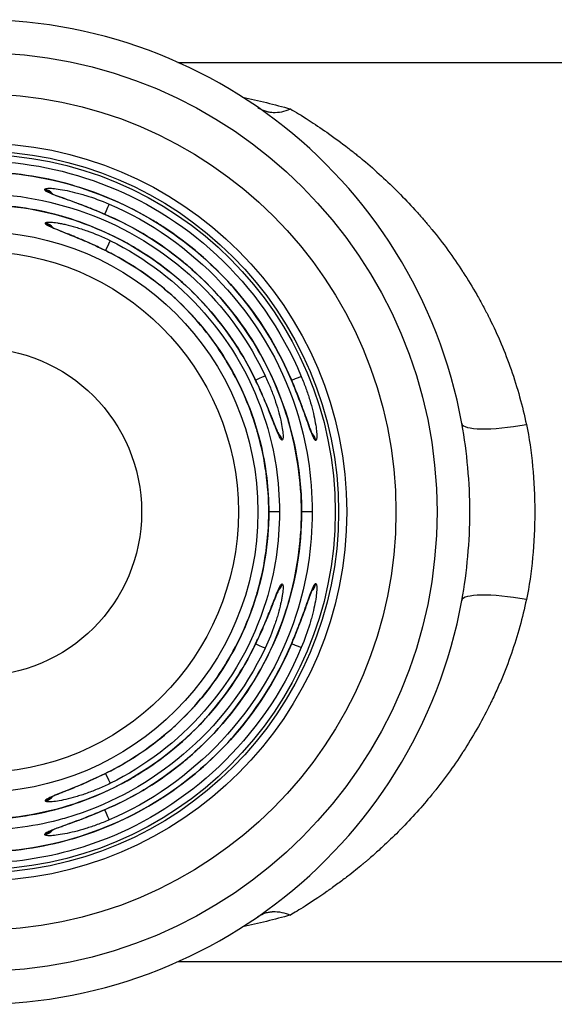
# Model space of a CAD drawing. Header units: inches. Extents: x 0 to 5766, y -2164 to 1330.
# Tile 150 of 210: x 4245 to 4253, y -395 to -380. Entities that reach past the tile are written whole.
import ezdxf

# ---------------------------------------------------------------- set-up
doc = ezdxf.new("R2010")
doc.units = ezdxf.units.IN
doc.header["$MEASUREMENT"] = 0
doc.layers.add('可見 (ISO)', color=7, linetype='Continuous', lineweight=25)
doc.layers.add('窄部可見 (ISO)', color=7, linetype='Continuous', lineweight=25)

msp = doc.modelspace()

# ---------------------------------------------------------------- linework, layer by layer
at = {"layer": '可見 (ISO)'}
for p, q in [((4247.004, -380.248), (4254.25, -380.248)), ((4245.074, -382.25), (4245.074, -382.25)), ((4245.134, -382.394), (4245.134, -382.394)), ((4250.75, -382.648), (4250.75, -382.648)), ((4245.085, -382.765), (4245.085, -382.765)), ((4251.05, -383.02), (4251.05, -383.02)), ((4251.05, -384.681), (4251.05, -384.681)), ((4248.895, -385.848), (4248.895, -385.848)), ((4248.549, -387.098), (4248.387, -387.098)), ((4248.387, -387.098), (4248.387, -387.098)), ((4249.049, -387.098), (4248.886, -387.098)), ((4248.886, -387.098), (4248.886, -387.098)), ((4248.529, -388.292), (4248.529, -388.292)), ((4248.895, -388.348), (4248.895, -388.348)), ((4251.05, -389.515), (4251.05, -389.515)), ((4251.05, -391.176), (4251.05, -391.176)), ((4250.75, -391.548), (4250.75, -391.548)), ((4245.134, -391.803), (4245.134, -391.803)), ((4247.004, -393.948), (4254.25, -393.948))]:
    msp.add_line(p, q, dxfattribs=at)
for radius in [7, 6.375, 5.625, 5.5, 5.45, 2.5]:
    msp.add_circle((4243.95, -387.098), radius, dxfattribs=at)
msp.add_arc((4243.95, -387.098), 7.5, 10.3509, 349.6491, dxfattribs=at)
for points, knots in [([(4248.222, -380.934), (4248.256, -380.957), (4248.292, -380.975), (4248.331, -380.988), (4248.35, -380.994), (4248.37, -380.999), (4248.39, -381.003), (4248.41, -381.007), (4248.43, -381.009), (4248.452, -381.01), (4248.539, -381.014), (4248.63, -380.995), (4248.718, -380.958)], [0, 0, 0, 0, 0.25, 0.25, 0.25, 0.375, 0.375, 0.375, 0.5, 0.5, 0.5, 1, 1, 1, 1]), ([(4239.192, -385.031), (4239.414, -384.521), (4239.724, -384.041), (4240.474, -383.21), (4240.925, -382.85), (4241.906, -382.301), (4242.449, -382.104), (4243.555, -381.899), (4244.132, -381.887), (4245.245, -382.047), (4245.796, -382.221), (4246.799, -382.73), (4247.264, -383.071), (4248.052, -383.875), (4248.383, -384.348), (4248.655, -384.913), (4248.682, -384.972), (4248.708, -385.031)], [0, 0, 0, 0, 0.167078, 0.167078, 0.335772, 0.335772, 0.504451, 0.504451, 0.673164, 0.673164, 0.841893, 0.841893, 1.010627, 1.010627, 1.179352, 1.179352, 1.198802, 1.198802, 1.198802, 1.198802]), ([(4245.059, -382.238), (4245.059, -382.238), (4245.059, -382.238), (4245.061, -382.239), (4245.066, -382.242), (4245.084, -382.25), (4245.101, -382.257), (4245.152, -382.277), (4245.19, -382.291), (4245.29, -382.328), (4245.357, -382.352), (4245.511, -382.408), (4245.601, -382.442), (4245.781, -382.515), (4245.873, -382.553), (4245.963, -382.594)], [0.0290476, 0.0290476, 0.0290476, 0.0290476, 0.0308407, 0.0308407, 0.0399216, 0.0399216, 0.0543905, 0.0543905, 0.0748613, 0.0748613, 0.101764, 0.101764, 0.1323735, 0.1323735, 0.1619562, 0.1619562, 0.1619562, 0.1619562]), ([(4239.746, -385.023), (4239.969, -384.571), (4240.27, -384.151), (4240.984, -383.434), (4241.407, -383.129), (4242.318, -382.677), (4242.816, -382.524), (4243.824, -382.387), (4244.345, -382.402), (4245.344, -382.596), (4245.833, -382.778), (4246.716, -383.281), (4247.121, -383.61), (4247.733, -384.301), (4247.969, -384.651), (4248.153, -385.023)], [0, 0, 0, 0, 0.151089, 0.151089, 0.303542, 0.303542, 0.456022, 0.456022, 0.608536, 0.608536, 0.761041, 0.761041, 0.913496, 0.913496, 1.037978, 1.037978, 1.037978, 1.037978]), ([(4245.963, -382.594), (4246.446, -382.81), (4246.901, -383.109), (4247.685, -383.83), (4248.023, -384.263), (4248.537, -385.202), (4248.719, -385.72), (4248.861, -386.528), (4248.886, -386.813), (4248.886, -387.098)], [0, 0, 0, 0, 0.1590061, 0.1590061, 0.3195487, 0.3195487, 0.4801, 0.4801, 0.5655158, 0.5655158, 0.5655158, 0.5655158]), ([(4245.07, -382.753), (4245.07, -382.753), (4245.07, -382.754), (4245.073, -382.755), (4245.078, -382.758), (4245.097, -382.767), (4245.115, -382.775), (4245.168, -382.798), (4245.207, -382.814), (4245.309, -382.854), (4245.376, -382.881), (4245.531, -382.945), (4245.621, -382.983), (4245.801, -383.066), (4245.891, -383.109), (4245.98, -383.155)], [0.0284071, 0.0284071, 0.0284071, 0.0284071, 0.0306852, 0.0306852, 0.0399609, 0.0399609, 0.05475, 0.05475, 0.0754396, 0.0754396, 0.1026089, 0.1026089, 0.1336416, 0.1336416, 0.163637, 0.163637, 0.163637, 0.163637]), ([(4245.98, -383.155), (4246.404, -383.374), (4246.797, -383.665), (4247.465, -384.351), (4247.747, -384.756), (4248.162, -385.625), (4248.299, -386.099), (4248.377, -386.75), (4248.387, -386.924), (4248.387, -387.098)], [0, 0, 0, 0, 0.1430279, 0.1430279, 0.2873367, 0.2873367, 0.4316977, 0.4316977, 0.4838857, 0.4838857, 0.4838857, 0.4838857]), ([(4248.153, -385.023), (4248.211, -385.138), (4248.264, -385.257), (4248.359, -385.478), (4248.402, -385.583), (4248.469, -385.752), (4248.496, -385.82), (4248.529, -385.897), (4248.542, -385.92), (4248.542, -385.92)], [0, 0, 0, 0, 0.0386648, 0.0386648, 0.0765489, 0.0765489, 0.1103367, 0.1103367, 0.1331561, 0.1331561, 0.1331561, 0.1331561]), ([(4248.708, -385.031), (4248.756, -385.143), (4248.803, -385.258), (4248.886, -385.473), (4248.923, -385.576), (4248.984, -385.744), (4249.01, -385.813), (4249.036, -385.881), (4249.043, -385.897), (4249.053, -385.917), (4249.056, -385.923), (4249.056, -385.923)], [0, 0, 0, 0, 0.0366262, 0.0366262, 0.073161, 0.073161, 0.1065816, 0.1065816, 0.1201448, 0.1201448, 0.1311498, 0.1311498, 0.1311498, 0.1311498]), ([(4251.328, -388.446), (4251.409, -388.001), (4251.45, -387.55), (4251.45, -387.098), (4251.45, -386.646), (4251.409, -386.196), (4251.328, -385.75)], [0, 0, 0, 0, 0.001354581, 0.001354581, 0.001354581, 0.002709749, 0.002709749, 0.002709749, 0.002709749]), ([(4248.886, -387.098), (4248.886, -387.629), (4248.797, -388.166), (4248.457, -389.176), (4248.2, -389.662), (4247.551, -390.513), (4247.151, -390.89), (4246.472, -391.348), (4246.222, -391.487), (4245.963, -391.602)], [0, 0, 0, 0, 0.1592111, 0.1592111, 0.3197947, 0.3197947, 0.480365, 0.480365, 0.5655128, 0.5655128, 0.5655128, 0.5655128]), ([(4248.387, -387.098), (4248.387, -387.575), (4248.307, -388.059), (4248.001, -388.967), (4247.77, -389.403), (4247.186, -390.168), (4246.827, -390.507), (4246.284, -390.873), (4246.134, -390.962), (4245.98, -391.041)], [0, 0, 0, 0, 0.143201, 0.143201, 0.2875505, 0.2875505, 0.4319259, 0.4319259, 0.4838829, 0.4838829, 0.4838829, 0.4838829]), ([(4248.541, -388.277), (4248.541, -388.277), (4248.541, -388.277), (4248.54, -388.279), (4248.537, -388.284), (4248.527, -388.303), (4248.52, -388.321), (4248.498, -388.373), (4248.482, -388.411), (4248.442, -388.512), (4248.416, -388.58), (4248.353, -388.734), (4248.315, -388.825), (4248.236, -389.001), (4248.196, -389.088), (4248.153, -389.174)], [0.0287692, 0.0287692, 0.0287692, 0.0287692, 0.0308179, 0.0308179, 0.0400315, 0.0400315, 0.0547303, 0.0547303, 0.0754546, 0.0754546, 0.1026855, 0.1026855, 0.1337713, 0.1337713, 0.1624404, 0.1624404, 0.1624404, 0.1624404]), ([(4249.055, -388.274), (4249.055, -388.274), (4249.055, -388.274), (4249.054, -388.275), (4249.052, -388.28), (4249.044, -388.298), (4249.036, -388.315), (4249.016, -388.365), (4249.002, -388.402), (4248.966, -388.502), (4248.942, -388.569), (4248.886, -388.722), (4248.852, -388.812), (4248.782, -388.989), (4248.746, -389.078), (4248.708, -389.165)], [0.0293404, 0.0293404, 0.0293404, 0.0293404, 0.0309525, 0.0309525, 0.0399871, 0.0399871, 0.0543878, 0.0543878, 0.0748966, 0.0748966, 0.1018651, 0.1018651, 0.1325501, 0.1325501, 0.1610378, 0.1610378, 0.1610378, 0.1610378]), ([(4248.708, -389.165), (4248.485, -389.675), (4248.176, -390.156), (4247.426, -390.986), (4246.975, -391.347), (4245.993, -391.896), (4245.451, -392.092), (4244.345, -392.297), (4243.768, -392.309), (4242.654, -392.149), (4242.104, -391.975), (4241.101, -391.466), (4240.635, -391.125), (4239.848, -390.321), (4239.517, -389.848), (4239.245, -389.283), (4239.218, -389.224), (4239.192, -389.165)], [0, 0, 0, 0, 0.167078, 0.167078, 0.335772, 0.335772, 0.504451, 0.504451, 0.673164, 0.673164, 0.841893, 0.841893, 1.010627, 1.010627, 1.179352, 1.179352, 1.198802, 1.198802, 1.198802, 1.198802]), ([(4248.153, -389.174), (4247.93, -389.625), (4247.629, -390.045), (4246.915, -390.762), (4246.492, -391.067), (4245.582, -391.519), (4245.083, -391.672), (4244.076, -391.809), (4243.554, -391.794), (4242.556, -391.6), (4242.067, -391.419), (4241.184, -390.915), (4240.779, -390.586), (4240.166, -389.896), (4239.93, -389.545), (4239.746, -389.174)], [0, 0, 0, 0, 0.151089, 0.151089, 0.303542, 0.303542, 0.456022, 0.456022, 0.608536, 0.608536, 0.761041, 0.761041, 0.913496, 0.913496, 1.037978, 1.037978, 1.037978, 1.037978]), ([(4245.98, -391.041), (4245.862, -391.102), (4245.74, -391.159), (4245.514, -391.259), (4245.406, -391.303), (4245.276, -391.355), (4245.24, -391.37), (4245.153, -391.405), (4245.108, -391.424), (4245.075, -391.44), (4245.069, -391.444), (4245.069, -391.444)], [0, 0, 0, 0, 0.0398539, 0.0398539, 0.078478, 0.078478, 0.0951556, 0.0951556, 0.1235619, 0.1235619, 0.1351343, 0.1351343, 0.1351343, 0.1351343]), ([(4245.963, -391.602), (4245.849, -391.653), (4245.732, -391.701), (4245.513, -391.787), (4245.408, -391.826), (4245.238, -391.888), (4245.168, -391.913), (4245.101, -391.94), (4245.085, -391.946), (4245.065, -391.956), (4245.058, -391.959), (4245.058, -391.959)], [0, 0, 0, 0, 0.0373786, 0.0373786, 0.0744383, 0.0744383, 0.10791, 0.10791, 0.121387, 0.121387, 0.1323603, 0.1323603, 0.1323603, 0.1323603]), ([(4248.222, -393.262), (4248.26, -393.236), (4248.299, -393.218), (4248.339, -393.206), (4248.358, -393.2), (4248.378, -393.195), (4248.397, -393.192), (4248.406, -393.19), (4248.415, -393.189), (4248.425, -393.188), (4248.429, -393.188), (4248.434, -393.187), (4248.438, -393.187), (4248.443, -393.187), (4248.447, -393.186), (4248.452, -393.186), (4248.537, -393.182), (4248.63, -393.202), (4248.718, -393.238)], [0, 0, 0, 0, 0.25, 0.25, 0.25, 0.375, 0.375, 0.375, 0.4375, 0.4375, 0.4375, 0.46875, 0.46875, 0.46875, 0.5, 0.5, 0.5, 0.9999987, 0.9999987, 0.9999987, 0.9999987])]:
    msp.add_open_spline(points, degree=3, knots=knots, dxfattribs=at)
for points in [[(4248.531, -385.908), (4248.531, -385.908), (4248.53, -385.907), (4248.53, -385.907)], [(4249.044, -385.908), (4249.044, -385.908), (4249.044, -385.907), (4249.043, -385.907)], [(4245.084, -391.431), (4245.085, -391.431), (4245.085, -391.431), (4245.085, -391.431)], [(4245.074, -391.947), (4245.074, -391.947), (4245.074, -391.947), (4245.074, -391.946)], [(4248.33, -393.208), (4248.333, -393.207), (4248.336, -393.206), (4248.339, -393.206)]]:
    msp.add_open_spline(points, degree=3, dxfattribs=at)
at = {"layer": '窄部可見 (ISO)'}
for p, q in [((4247.921, -380.736), (4247.921, -380.736)), ((4244.975, -382.192), (4244.974, -382.18)), ((4245.026, -382.229), (4245.026, -382.229)), ((4245.139, -382.395), (4245.139, -382.395)), ((4244.987, -382.706), (4244.987, -382.695)), ((4245.038, -382.744), (4245.038, -382.744)), ((4248.373, -385.831), (4248.373, -385.831)), ((4248.893, -385.84), (4248.893, -385.84)), ((4248.591, -386.002), (4248.589, -386.002)), ((4249.104, -386.007), (4249.101, -386.007)), ((4248.589, -388.194), (4248.591, -388.194)), ((4249.101, -388.189), (4249.104, -388.189)), ((4248.542, -388.262), (4248.542, -388.262)), ((4248.893, -388.356), (4248.893, -388.356)), ((4244.987, -391.501), (4244.987, -391.49)), ((4245.139, -391.801), (4245.139, -391.801)), ((4244.974, -392.016), (4244.975, -392.004)), ((4247.921, -393.46), (4247.921, -393.46))]:
    msp.add_line(p, q, dxfattribs=at)
for radius in [4.273, 3.974]:
    msp.add_circle((4243.95, -387.098), radius, dxfattribs=at)
for centre, major_axis, ratio, start_param, end_param in [((4244.934, -382.375), (0.2, 0.003), 0.996385, 0.645914, 1.352181), ((4244.934, -382.388), (0.2, 0.003), 0.996384, 0.78054, 1.351628), ((4245.878, -382.59), (0.079, 0.184), 0.002534, 4.867237, 6.200163), ((4245.881, -382.776), (0.082, 0.183), 0.002267, 0, 0.083022), ((4244.941, -382.889), (0.2, 0.003), 0.996341, 0.633651, 1.326423), ((4244.941, -382.9), (0.2, 0.003), 0.99634, 0.757265, 1.325799), ((4245.881, -382.776), (-0.082, -0.183), 0.002267, 2.197003, 2.197498), ((4245.886, -383.144), (0.088, 0.18), 0.001699, 4.873893, 6.200163), ((4245.889, -383.333), (0.092, 0.178), 0.001363, 0, 0.083022), ((4247.974, -385.111), (0.179, 0.089), 0.012513, 6.200157, 6.283185), ((4248.153, -385.111), (0.181, 0.085), 0.01263, 0.083028, 1.373043), ((4248.524, -385.111), (0.183, 0.08), 0.012801, 6.200157, 6.283185), ((4248.699, -385.111), (0.185, 0.077), 0.012887, 0.083029, 1.373176), ((4247.974, -385.111), (-0.179, -0.089), 0.012514, 4.109653, 4.110016), ((4248.524, -385.111), (-0.183, -0.08), 0.012801, 4.107226, 4.107798), ((4252.311, -385.571), (-0.984, -0.18), 0.191505, 0, 1.535832), ((4248.397, -386.048), (0, 0.2), 0.996365, 4.943408, 5.544837), ((4248.395, -386.048), (0, 0.2), 0.996365, 4.943553, 5.507834), ((4248.909, -386.048), (0, 0.2), 0.996402, 4.920302, 5.524144), ((4248.906, -386.048), (0, 0.2), 0.996402, 4.920419, 5.487322), ((4248.397, -388.148), (0, -0.2), 0.996365, 0.7326, 1.339777), ((4248.395, -388.148), (0, -0.2), 0.996365, 0.769079, 1.339632), ((4248.909, -388.148), (0, -0.2), 0.996402, 0.753733, 1.362884), ((4248.906, -388.148), (0, -0.2), 0.996402, 0.790029, 1.362766), ((4252.311, -388.625), (-0.984, 0.18), 0.191505, 4.747353, 6.283185), ((4247.974, -389.085), (-0.179, 0.089), 0.012513, 2.173169, 2.173533), ((4247.974, -389.085), (0.179, -0.089), 0.012513, 0, 0.083028), ((4248.153, -389.085), (0.181, -0.085), 0.01263, 4.910395, 6.200157), ((4248.524, -389.085), (-0.183, 0.08), 0.012801, 2.175387, 2.175959), ((4248.524, -389.085), (0.183, -0.08), 0.012801, 0, 0.083029), ((4248.699, -389.085), (0.185, -0.077), 0.012887, 4.910189, 6.200157), ((4245.889, -390.863), (0.092, -0.178), 0.001363, 6.200166, 6.283185), ((4245.886, -391.052), (0.088, -0.18), 0.001699, 0.083022, 1.409648), ((4244.941, -391.307), (0.2, -0.003), 0.996341, 4.956762, 5.644392), ((4244.941, -391.296), (0.2, -0.003), 0.99634, 4.957386, 5.519132), ((4245.878, -391.606), (0.079, -0.184), 0.002534, 0.083022, 1.416201), ((4245.881, -391.42), (-0.082, 0.183), 0.002267, 4.085688, 4.086183), ((4245.881, -391.42), (0.082, -0.183), 0.002267, 6.200166, 6.283185), ((4244.934, -391.821), (0.2, -0.003), 0.996385, 4.931005, 5.632755), ((4244.934, -391.809), (0.2, -0.003), 0.996384, 4.931557, 5.496361)]:
    msp.add_ellipse(centre, major_axis=major_axis, ratio=ratio, start_param=start_param, end_param=end_param, dxfattribs=at)
for points in [[(4247.99, -380.779), (4248.229, -380.83), (4248.471, -380.889), (4248.718, -380.958)], [(4248.542, -385.934), (4248.542, -385.933), (4248.542, -385.933), (4248.542, -385.932)], [(4245.038, -391.452), (4245.039, -391.452), (4245.039, -391.452), (4245.04, -391.452)], [(4245.026, -391.967), (4245.026, -391.967), (4245.027, -391.967), (4245.027, -391.967)], [(4248.718, -393.238), (4248.471, -393.307), (4248.229, -393.366), (4247.99, -393.417)]]:
    msp.add_open_spline(points, degree=3, dxfattribs=at)
for points, knots in [([(4248.718, -380.958), (4248.788, -380.999), (4248.883, -381.056), (4249.003, -381.134), (4249.082, -381.185), (4249.176, -381.247), (4249.271, -381.314), (4249.391, -381.398), (4249.497, -381.477), (4249.589, -381.548), (4249.635, -381.584), (4249.677, -381.617), (4249.716, -381.649), (4249.735, -381.664), (4249.754, -381.679), (4249.772, -381.694), (4249.78, -381.701), (4249.789, -381.708), (4249.797, -381.715), (4249.802, -381.719), (4249.806, -381.722), (4249.81, -381.725), (4249.812, -381.727), (4249.814, -381.729), (4249.816, -381.73), (4249.818, -381.732), (4249.819, -381.733), (4249.822, -381.735), (4250.016, -381.897), (4250.196, -382.063), (4250.36, -382.227), (4250.371, -382.239), (4250.383, -382.25), (4250.394, -382.262), (4250.481, -382.35), (4250.563, -382.438), (4250.641, -382.525), (4250.68, -382.568), (4250.718, -382.611), (4250.755, -382.654), (4250.774, -382.676), (4250.792, -382.697), (4250.81, -382.719), (4250.819, -382.729), (4250.828, -382.74), (4250.837, -382.751), (4250.841, -382.756), (4250.846, -382.761), (4250.85, -382.767), (4250.854, -382.772), (4250.857, -382.776), (4250.863, -382.783), (4250.866, -382.786), (4250.869, -382.79), (4250.871, -382.793), (4251.042, -383.002), (4251.198, -383.216), (4251.339, -383.432), (4251.342, -383.437), (4251.345, -383.442), (4251.348, -383.447), (4251.421, -383.56), (4251.49, -383.673), (4251.556, -383.787), (4251.588, -383.844), (4251.62, -383.901), (4251.65, -383.958), (4251.666, -383.986), (4251.681, -384.015), (4251.695, -384.043), (4251.703, -384.058), (4251.71, -384.072), (4251.717, -384.086), (4251.721, -384.093), (4251.725, -384.1), (4251.728, -384.108), (4251.732, -384.115), (4251.735, -384.121), (4251.739, -384.129), (4251.742, -384.135), (4251.745, -384.141), (4251.748, -384.147), (4251.876, -384.404), (4251.985, -384.663), (4252.077, -384.927), (4252.174, -385.204), (4252.253, -385.486), (4252.311, -385.765)], [0, 0, 0, 0, 0.0756696, 0.0756696, 0.0756696, 0.125, 0.125, 0.125, 0.1875, 0.1875, 0.1875, 0.21875, 0.21875, 0.21875, 0.234375, 0.234375, 0.234375, 0.2421875, 0.2421875, 0.2421875, 0.2460937, 0.2460937, 0.2460937, 0.2480469, 0.2480469, 0.2480469, 0.25, 0.25, 0.25, 0.3668202, 0.3668202, 0.3668202, 0.375, 0.375, 0.375, 0.4375, 0.4375, 0.4375, 0.46875, 0.46875, 0.46875, 0.484375, 0.484375, 0.484375, 0.4921875, 0.4921875, 0.4921875, 0.4960937, 0.4960937, 0.4960937, 0.5, 0.5, 0.5, 0.5019744, 0.5019744, 0.5019744, 0.6222427, 0.6222427, 0.6222427, 0.625, 0.625, 0.625, 0.6875, 0.6875, 0.6875, 0.71875, 0.71875, 0.71875, 0.734375, 0.734375, 0.734375, 0.7421875, 0.7421875, 0.7421875, 0.7460937, 0.7460937, 0.7460937, 0.75, 0.75, 0.75, 0.7528777, 0.7528777, 0.7528777, 0.8735867, 0.8735867, 0.8735867, 1, 1, 1, 1]), ([(4239.016, -385.034), (4239.61, -383.61), (4240.772, -382.6), (4241.988, -382.12), (4242.176, -382.046), (4242.366, -381.983), (4242.556, -381.932), (4243.028, -381.804), (4243.5, -381.746), (4243.953, -381.747), (4245.165, -381.748), (4246.529, -382.187), (4247.598, -383.185), (4248.128, -383.681), (4248.58, -384.308), (4248.883, -385.034)], [0, 0, 0, 0, 0.324694, 0.324694, 0.324694, 0.375, 0.375, 0.375, 0.5, 0.5, 0.5, 0.834201, 0.834201, 0.834201, 1, 1, 1, 1]), ([(4248.707, -385.032), (4248.501, -384.56), (4248.231, -384.131), (4247.916, -383.758), (4247.884, -383.72), (4247.852, -383.684), (4247.82, -383.647), (4247.51, -383.3), (4247.162, -383.005), (4246.794, -382.764), (4246.739, -382.728), (4246.683, -382.693), (4246.628, -382.659), (4246.243, -382.427), (4245.839, -382.253), (4245.434, -382.132), (4245.386, -382.117), (4245.339, -382.104), (4245.291, -382.091), (4244.838, -381.97), (4244.384, -381.915), (4243.947, -381.915), (4243.511, -381.915), (4243.058, -381.971), (4242.605, -382.092), (4242.558, -382.105), (4242.512, -382.118), (4242.466, -382.132), (4242.059, -382.253), (4241.655, -382.428), (4241.27, -382.661), (4241.215, -382.694), (4241.16, -382.728), (4241.106, -382.764), (4240.737, -383.005), (4240.389, -383.301), (4240.079, -383.648), (4240.047, -383.684), (4240.015, -383.721), (4239.983, -383.758), (4239.669, -384.131), (4239.398, -384.56), (4239.192, -385.032)], [0, 0, 0, 0, 0.11358, 0.11358, 0.11358, 0.125, 0.125, 0.125, 0.233788, 0.233788, 0.233788, 0.25, 0.25, 0.25, 0.361925, 0.361925, 0.361925, 0.375, 0.375, 0.375, 0.5, 0.5, 0.5, 0.625, 0.625, 0.625, 0.637768, 0.637768, 0.637768, 0.75, 0.75, 0.75, 0.766015, 0.766015, 0.766015, 0.875, 0.875, 0.875, 0.886325, 0.886325, 0.886325, 1, 1, 1, 1]), ([(4244.974, -382.18), (4244.974, -382.169), (4245.002, -382.164), (4245.081, -382.166), (4245.113, -382.169), (4245.188, -382.179), (4245.233, -382.186), (4245.326, -382.204), (4245.377, -382.215), (4245.457, -382.235), (4245.485, -382.242), (4245.541, -382.258), (4245.572, -382.267), (4245.715, -382.311), (4245.834, -382.355), (4245.957, -382.407)], [0, 0, 0, 0, 0.25, 0.25, 0.375, 0.375, 0.5, 0.5, 0.625, 0.625, 0.6875, 0.6875, 0.75, 0.75, 1, 1, 1, 1]), ([(4245.962, -382.594), (4245.901, -382.567), (4245.809, -382.528), (4245.721, -382.491), (4245.662, -382.468), (4245.634, -382.457), (4245.545, -382.422), (4245.488, -382.401), (4245.382, -382.362), (4245.333, -382.344), (4245.236, -382.31), (4245.193, -382.294), (4245.118, -382.267), (4245.086, -382.254), (4245.003, -382.22), (4244.975, -382.204), (4244.975, -382.192)], [0, 0, 0, 0, 0.125, 0.1875, 0.1875, 0.25, 0.25, 0.375, 0.375, 0.5, 0.5, 0.625, 0.625, 0.75, 0.75, 1, 1, 1, 1]), ([(4239.566, -385.026), (4240.177, -383.731), (4241.31, -382.851), (4242.465, -382.48), (4242.55, -382.452), (4242.635, -382.428), (4242.72, -382.405), (4243.134, -382.297), (4243.549, -382.247), (4243.95, -382.247), (4245.099, -382.247), (4246.388, -382.684), (4247.366, -383.656), (4247.752, -384.039), (4248.086, -384.502), (4248.333, -385.026)], [0, 0, 0, 0, 0.349407, 0.349407, 0.349407, 0.375, 0.375, 0.375, 0.5, 0.5, 0.5, 0.858476, 0.858476, 0.858476, 1, 1, 1, 1]), ([(4248.153, -385.023), (4247.955, -384.624), (4247.706, -384.264), (4247.421, -383.95), (4247.395, -383.922), (4247.369, -383.894), (4247.343, -383.866), (4247.063, -383.572), (4246.751, -383.323), (4246.423, -383.119), (4246.38, -383.092), (4246.336, -383.066), (4246.292, -383.041), (4245.951, -382.844), (4245.594, -382.696), (4245.236, -382.593), (4245.199, -382.583), (4245.162, -382.573), (4245.125, -382.563), (4244.73, -382.461), (4244.333, -382.414), (4243.95, -382.414), (4243.566, -382.414), (4243.17, -382.461), (4242.774, -382.563), (4242.737, -382.573), (4242.7, -382.583), (4242.664, -382.593), (4242.305, -382.696), (4241.948, -382.844), (4241.607, -383.041), (4241.563, -383.066), (4241.519, -383.092), (4241.476, -383.119), (4241.148, -383.323), (4240.837, -383.572), (4240.556, -383.866), (4240.53, -383.894), (4240.504, -383.922), (4240.478, -383.95), (4240.193, -384.264), (4239.944, -384.624), (4239.747, -385.023)], [0, 0, 0, 0, 0.114632, 0.114632, 0.114632, 0.125, 0.125, 0.125, 0.235389, 0.235389, 0.235389, 0.25, 0.25, 0.25, 0.363358, 0.363358, 0.363358, 0.375, 0.375, 0.375, 0.5, 0.5, 0.5, 0.625, 0.625, 0.625, 0.636635, 0.636635, 0.636635, 0.75, 0.75, 0.75, 0.764608, 0.764608, 0.764608, 0.875, 0.875, 0.875, 0.885367, 0.885367, 0.885367, 1, 1, 1, 1]), ([(4245.957, -382.407), (4247.199, -382.939), (4248.329, -384.053), (4248.805, -385.534), (4248.963, -386.028), (4249.05, -386.557), (4249.049, -387.098)], [0, 0, 0, 0, 0.75, 0.75, 0.75, 1, 1, 1, 1]), ([(4248.886, -387.098), (4248.885, -386.625), (4248.816, -386.162), (4248.689, -385.725), (4248.678, -385.685), (4248.666, -385.645), (4248.653, -385.606), (4248.519, -385.183), (4248.33, -384.788), (4248.099, -384.43), (4248.073, -384.388), (4248.045, -384.347), (4248.017, -384.307), (4247.771, -383.947), (4247.481, -383.629), (4247.164, -383.356), (4247.138, -383.333), (4247.11, -383.311), (4247.083, -383.288), (4246.734, -383.001), (4246.355, -382.77), (4245.962, -382.594)], [0, 0, 0, 0, 0.228986, 0.228986, 0.228986, 0.25, 0.25, 0.25, 0.473989, 0.473989, 0.473989, 0.5, 0.5, 0.5, 0.730417, 0.730417, 0.730417, 0.75, 0.75, 0.75, 1, 1, 1, 1]), ([(4244.987, -382.695), (4244.986, -382.689), (4244.993, -382.685), (4245.021, -382.681), (4245.042, -382.681), (4245.096, -382.684), (4245.129, -382.688), (4245.186, -382.697), (4245.206, -382.701), (4245.25, -382.709), (4245.274, -382.714), (4245.345, -382.731), (4245.396, -382.744), (4245.476, -382.767), (4245.504, -382.776), (4245.561, -382.794), (4245.592, -382.805), (4245.734, -382.856), (4245.852, -382.905), (4245.974, -382.965)], [0, 0, 0, 0, 0.125, 0.125, 0.25, 0.25, 0.375, 0.375, 0.4375, 0.4375, 0.5, 0.5, 0.625, 0.625, 0.6875, 0.6875, 0.75, 0.75, 1, 1, 1, 1]), ([(4245.98, -383.156), (4245.919, -383.124), (4245.859, -383.095), (4245.77, -383.052), (4245.74, -383.039), (4245.682, -383.012), (4245.655, -383), (4245.565, -382.96), (4245.508, -382.936), (4245.428, -382.903), (4245.402, -382.893), (4245.352, -382.872), (4245.328, -382.863), (4245.254, -382.834), (4245.211, -382.817), (4245.133, -382.786), (4245.101, -382.773), (4245.016, -382.735), (4244.987, -382.718), (4244.987, -382.706)], [0, 0, 0, 0, 0.125, 0.125, 0.1875, 0.1875, 0.25, 0.25, 0.375, 0.375, 0.4375, 0.4375, 0.5, 0.5, 0.625, 0.625, 0.75, 0.75, 1, 1, 1, 1]), ([(4245.974, -382.965), (4247.019, -383.476), (4247.954, -384.461), (4248.347, -385.745), (4248.479, -386.173), (4248.55, -386.631), (4248.549, -387.098)], [0, 0, 0, 0, 0.75, 0.75, 0.75, 1, 1, 1, 1]), ([(4248.387, -387.098), (4248.386, -386.693), (4248.33, -386.297), (4248.227, -385.922), (4248.217, -385.887), (4248.207, -385.852), (4248.197, -385.818), (4248.087, -385.455), (4247.933, -385.114), (4247.745, -384.803), (4247.722, -384.766), (4247.7, -384.73), (4247.676, -384.694), (4247.474, -384.381), (4247.237, -384.101), (4246.976, -383.857), (4246.954, -383.836), (4246.931, -383.815), (4246.908, -383.795), (4246.62, -383.537), (4246.306, -383.324), (4245.98, -383.156)], [0, 0, 0, 0, 0.228628, 0.228628, 0.228628, 0.25, 0.25, 0.25, 0.473508, 0.473508, 0.473508, 0.5, 0.5, 0.5, 0.730031, 0.730031, 0.730031, 0.75, 0.75, 0.75, 1, 1, 1, 1]), ([(4248.589, -386.002), (4248.583, -386.002), (4248.576, -385.995), (4248.558, -385.967), (4248.547, -385.946), (4248.523, -385.892), (4248.51, -385.859), (4248.487, -385.803), (4248.479, -385.782), (4248.463, -385.739), (4248.453, -385.716), (4248.426, -385.646), (4248.406, -385.596), (4248.374, -385.517), (4248.363, -385.49), (4248.34, -385.434), (4248.327, -385.404), (4248.267, -385.262), (4248.213, -385.145), (4248.153, -385.023)], [0, 0, 0, 0, 0.125, 0.125, 0.25, 0.25, 0.375, 0.375, 0.4375, 0.4375, 0.5, 0.5, 0.625, 0.625, 0.6875, 0.6875, 0.75, 0.75, 1, 1, 1, 1]), ([(4248.333, -385.026), (4248.362, -385.087), (4248.388, -385.147), (4248.424, -385.235), (4248.435, -385.264), (4248.457, -385.322), (4248.467, -385.349), (4248.497, -385.438), (4248.515, -385.494), (4248.545, -385.601), (4248.558, -385.649), (4248.59, -385.793), (4248.601, -385.868), (4248.607, -385.976), (4248.603, -386.002), (4248.591, -386.002)], [0, 0, 0, 0, 0.125, 0.125, 0.1875, 0.1875, 0.25, 0.25, 0.375, 0.375, 0.5, 0.5, 0.75, 0.75, 1, 1, 1, 1]), ([(4249.101, -386.007), (4249.096, -386.007), (4249.089, -386), (4249.072, -385.973), (4249.062, -385.952), (4249.04, -385.899), (4249.028, -385.867), (4249, -385.793), (4248.984, -385.749), (4248.952, -385.657), (4248.934, -385.607), (4248.905, -385.528), (4248.895, -385.501), (4248.874, -385.445), (4248.863, -385.416), (4248.808, -385.273), (4248.761, -385.155), (4248.707, -385.032)], [0, 0, 0, 0, 0.125, 0.125, 0.25, 0.25, 0.375, 0.375, 0.5, 0.5, 0.625, 0.625, 0.6875, 0.6875, 0.75, 0.75, 1, 1, 1, 1]), ([(4248.883, -385.034), (4248.909, -385.096), (4248.932, -385.156), (4248.964, -385.245), (4248.974, -385.274), (4248.993, -385.332), (4249.002, -385.36), (4249.029, -385.449), (4249.044, -385.505), (4249.07, -385.61), (4249.081, -385.659), (4249.108, -385.801), (4249.117, -385.875), (4249.12, -385.981), (4249.115, -386.007), (4249.104, -386.007)], [0, 0, 0, 0, 0.125, 0.125, 0.1875, 0.1875, 0.25, 0.25, 0.375, 0.375, 0.5, 0.5, 0.75, 0.75, 1, 1, 1, 1]), ([(4252.311, -385.765), (4252.396, -386.17), (4252.438, -386.617), (4252.438, -387.58), (4252.396, -388.026), (4252.311, -388.431)], [0, 0, 0, 0, 0.5, 0.5, 1, 1, 1, 1]), ([(4249.049, -387.098), (4249.05, -387.639), (4248.963, -388.169), (4248.805, -388.662), (4248.329, -390.143), (4247.199, -391.258), (4245.957, -391.789)], [0, 0, 0, 0, 0.25, 0.25, 0.25, 1, 1, 1, 1]), ([(4245.962, -391.602), (4246.355, -391.426), (4246.734, -391.195), (4247.083, -390.908), (4247.11, -390.886), (4247.138, -390.863), (4247.164, -390.84), (4247.481, -390.568), (4247.771, -390.249), (4248.017, -389.89), (4248.045, -389.849), (4248.073, -389.808), (4248.099, -389.766), (4248.33, -389.408), (4248.519, -389.013), (4248.653, -388.59), (4248.666, -388.551), (4248.678, -388.511), (4248.689, -388.471), (4248.816, -388.034), (4248.885, -387.571), (4248.886, -387.098)], [0, 0, 0, 0, 0.25, 0.25, 0.25, 0.269583, 0.269583, 0.269583, 0.5, 0.5, 0.5, 0.526011, 0.526011, 0.526011, 0.75, 0.75, 0.75, 0.771014, 0.771014, 0.771014, 1, 1, 1, 1]), ([(4248.549, -387.098), (4248.55, -387.566), (4248.479, -388.023), (4248.347, -388.451), (4247.954, -389.735), (4247.019, -390.72), (4245.974, -391.231)], [0, 0, 0, 0, 0.25, 0.25, 0.25, 1, 1, 1, 1]), ([(4245.98, -391.04), (4246.306, -390.872), (4246.62, -390.659), (4246.908, -390.401), (4246.931, -390.381), (4246.954, -390.36), (4246.976, -390.339), (4247.237, -390.096), (4247.474, -389.815), (4247.676, -389.502), (4247.7, -389.466), (4247.722, -389.43), (4247.745, -389.393), (4247.933, -389.082), (4248.087, -388.741), (4248.197, -388.379), (4248.207, -388.344), (4248.217, -388.309), (4248.227, -388.274), (4248.33, -387.899), (4248.386, -387.503), (4248.387, -387.098)], [0, 0, 0, 0, 0.25, 0.25, 0.25, 0.269969, 0.269969, 0.269969, 0.5, 0.5, 0.5, 0.526492, 0.526492, 0.526492, 0.75, 0.75, 0.75, 0.771372, 0.771372, 0.771372, 1, 1, 1, 1]), ([(4248.153, -389.173), (4248.183, -389.112), (4248.212, -389.052), (4248.252, -388.964), (4248.265, -388.934), (4248.291, -388.877), (4248.303, -388.849), (4248.341, -388.761), (4248.364, -388.705), (4248.396, -388.625), (4248.406, -388.6), (4248.426, -388.55), (4248.435, -388.527), (4248.463, -388.455), (4248.48, -388.412), (4248.51, -388.336), (4248.523, -388.305), (4248.56, -388.222), (4248.577, -388.194), (4248.589, -388.194)], [0, 0, 0, 0, 0.125, 0.125, 0.1875, 0.1875, 0.25, 0.25, 0.375, 0.375, 0.4375, 0.4375, 0.5, 0.5, 0.625, 0.625, 0.75, 0.75, 1, 1, 1, 1]), ([(4248.591, -388.194), (4248.597, -388.194), (4248.601, -388.201), (4248.605, -388.228), (4248.606, -388.248), (4248.602, -388.302), (4248.599, -388.334), (4248.59, -388.39), (4248.586, -388.41), (4248.578, -388.453), (4248.573, -388.476), (4248.558, -388.546), (4248.545, -388.596), (4248.522, -388.676), (4248.514, -388.703), (4248.497, -388.76), (4248.486, -388.79), (4248.438, -388.931), (4248.39, -389.049), (4248.333, -389.17)], [0, 0, 0, 0, 0.125, 0.125, 0.25, 0.25, 0.375, 0.375, 0.4375, 0.4375, 0.5, 0.5, 0.625, 0.625, 0.6875, 0.6875, 0.75, 0.75, 1, 1, 1, 1]), ([(4248.707, -389.164), (4248.734, -389.103), (4248.759, -389.042), (4248.808, -388.924), (4248.83, -388.867), (4248.875, -388.749), (4248.896, -388.694), (4248.934, -388.588), (4248.951, -388.54), (4248.985, -388.445), (4249, -388.403), (4249.028, -388.329), (4249.04, -388.298), (4249.074, -388.217), (4249.09, -388.189), (4249.101, -388.189)], [0, 0, 0, 0, 0.125, 0.125, 0.25, 0.25, 0.375, 0.375, 0.5, 0.5, 0.625, 0.625, 0.75, 0.75, 1, 1, 1, 1]), ([(4249.104, -388.189), (4249.115, -388.189), (4249.12, -388.217), (4249.118, -388.295), (4249.115, -388.327), (4249.106, -388.401), (4249.099, -388.444), (4249.081, -388.537), (4249.07, -388.586), (4249.051, -388.666), (4249.044, -388.693), (4249.028, -388.749), (4249.019, -388.779), (4248.976, -388.921), (4248.934, -389.04), (4248.883, -389.162)], [0, 0, 0, 0, 0.25, 0.25, 0.375, 0.375, 0.5, 0.5, 0.625, 0.625, 0.6875, 0.6875, 0.75, 0.75, 1, 1, 1, 1]), ([(4252.311, -388.431), (4252.254, -388.707), (4252.177, -388.983), (4252.082, -389.256), (4252.034, -389.392), (4251.982, -389.528), (4251.925, -389.663), (4251.897, -389.73), (4251.867, -389.797), (4251.836, -389.864), (4251.821, -389.898), (4251.805, -389.931), (4251.789, -389.964), (4251.781, -389.981), (4251.773, -389.998), (4251.765, -390.014), (4251.761, -390.022), (4251.757, -390.031), (4251.753, -390.039), (4251.749, -390.047), (4251.744, -390.057), (4251.741, -390.064), (4251.626, -390.292), (4251.496, -390.521), (4251.35, -390.746), (4251.347, -390.752), (4251.343, -390.757), (4251.34, -390.763), (4251.27, -390.87), (4251.196, -390.976), (4251.12, -391.082), (4251.079, -391.137), (4251.038, -391.192), (4250.995, -391.247), (4250.974, -391.275), (4250.953, -391.302), (4250.931, -391.329), (4250.92, -391.343), (4250.909, -391.357), (4250.898, -391.37), (4250.893, -391.377), (4250.887, -391.384), (4250.882, -391.391), (4250.879, -391.394), (4250.875, -391.398), (4250.872, -391.402), (4250.87, -391.405), (4250.867, -391.408), (4250.865, -391.411), (4250.726, -391.581), (4250.569, -391.757), (4250.395, -391.933), (4250.383, -391.945), (4250.371, -391.958), (4250.359, -391.97), (4250.283, -392.046), (4250.204, -392.122), (4250.121, -392.198), (4250.073, -392.242), (4250.025, -392.286), (4249.975, -392.33), (4249.95, -392.352), (4249.924, -392.374), (4249.899, -392.396), (4249.886, -392.407), (4249.873, -392.418), (4249.86, -392.428), (4249.854, -392.434), (4249.848, -392.439), (4249.841, -392.445), (4249.838, -392.447), (4249.835, -392.45), (4249.831, -392.453), (4249.828, -392.456), (4249.824, -392.459), (4249.822, -392.461), (4249.818, -392.464), (4249.815, -392.466), (4249.812, -392.469), (4249.75, -392.52), (4249.676, -392.581), (4249.589, -392.648), (4249.543, -392.683), (4249.493, -392.721), (4249.44, -392.76), (4249.414, -392.78), (4249.386, -392.8), (4249.358, -392.82), (4249.344, -392.83), (4249.33, -392.84), (4249.315, -392.851), (4249.301, -392.861), (4249.287, -392.871), (4249.271, -392.882), (4249.018, -393.059), (4248.834, -393.17), (4248.718, -393.238)], [0, 0, 0, 0, 0.125, 0.125, 0.125, 0.1875, 0.1875, 0.1875, 0.21875, 0.21875, 0.21875, 0.234375, 0.234375, 0.234375, 0.2421875, 0.2421875, 0.2421875, 0.2460937, 0.2460937, 0.2460937, 0.25, 0.25, 0.25, 0.375, 0.375, 0.375, 0.3780751, 0.3780751, 0.3780751, 0.4375, 0.4375, 0.4375, 0.46875, 0.46875, 0.46875, 0.484375, 0.484375, 0.484375, 0.4921875, 0.4921875, 0.4921875, 0.4960938, 0.4960938, 0.4960938, 0.4982063, 0.4982063, 0.4982063, 0.5, 0.5, 0.5, 0.625, 0.625, 0.625, 0.6336721, 0.6336721, 0.6336721, 0.6875, 0.6875, 0.6875, 0.71875, 0.71875, 0.71875, 0.734375, 0.734375, 0.734375, 0.7421875, 0.7421875, 0.7421875, 0.7460938, 0.7460938, 0.7460938, 0.7480469, 0.7480469, 0.7480469, 0.75, 0.75, 0.75, 0.7532095, 0.7532095, 0.7532095, 0.8125, 0.8125, 0.8125, 0.84375, 0.84375, 0.84375, 0.859375, 0.859375, 0.859375, 0.8671875, 0.8671875, 0.8671875, 0.875, 0.875, 0.875, 1, 1, 1, 1]), ([(4248.883, -389.162), (4248.289, -390.586), (4247.127, -391.597), (4245.911, -392.077), (4245.723, -392.151), (4245.533, -392.213), (4245.343, -392.264), (4244.871, -392.392), (4244.399, -392.45), (4243.946, -392.449), (4242.734, -392.448), (4241.371, -392.009), (4240.302, -391.011), (4239.772, -390.516), (4239.319, -389.888), (4239.016, -389.162)], [0, 0, 0, 0, 0.324773, 0.324773, 0.324773, 0.375, 0.375, 0.375, 0.5, 0.5, 0.5, 0.834128, 0.834128, 0.834128, 1, 1, 1, 1]), ([(4239.192, -389.164), (4239.398, -389.636), (4239.669, -390.065), (4239.983, -390.438), (4240.015, -390.476), (4240.047, -390.513), (4240.08, -390.549), (4240.39, -390.896), (4240.738, -391.191), (4241.106, -391.433), (4241.161, -391.469), (4241.216, -391.503), (4241.272, -391.537), (4241.657, -391.769), (4242.06, -391.944), (4242.466, -392.065), (4242.513, -392.079), (4242.561, -392.092), (4242.608, -392.105), (4243.062, -392.226), (4243.516, -392.281), (4243.952, -392.281), (4244.389, -392.281), (4244.842, -392.225), (4245.295, -392.104), (4245.341, -392.091), (4245.387, -392.078), (4245.434, -392.065), (4245.84, -391.943), (4246.244, -391.768), (4246.63, -391.536), (4246.685, -391.502), (4246.739, -391.468), (4246.794, -391.433), (4247.162, -391.191), (4247.511, -390.895), (4247.821, -390.548), (4247.853, -390.512), (4247.885, -390.475), (4247.916, -390.438), (4248.231, -390.065), (4248.501, -389.636), (4248.707, -389.164)], [0, 0, 0, 0, 0.113583, 0.113583, 0.113583, 0.125, 0.125, 0.125, 0.233788, 0.233788, 0.233788, 0.25, 0.25, 0.25, 0.361916, 0.361916, 0.361916, 0.375, 0.375, 0.375, 0.5, 0.5, 0.5, 0.625, 0.625, 0.625, 0.637758, 0.637758, 0.637758, 0.75, 0.75, 0.75, 0.766016, 0.766016, 0.766016, 0.875, 0.875, 0.875, 0.886328, 0.886328, 0.886328, 1, 1, 1, 1]), ([(4248.333, -389.17), (4247.722, -390.465), (4246.589, -391.345), (4245.434, -391.717), (4245.349, -391.744), (4245.264, -391.769), (4245.18, -391.791), (4244.765, -391.9), (4244.35, -391.95), (4243.949, -391.949), (4242.801, -391.949), (4241.512, -391.512), (4240.534, -390.541), (4240.148, -390.157), (4239.814, -389.695), (4239.566, -389.17)], [0, 0, 0, 0, 0.349459, 0.349459, 0.349459, 0.375, 0.375, 0.375, 0.5, 0.5, 0.5, 0.858428, 0.858428, 0.858428, 1, 1, 1, 1]), ([(4239.747, -389.173), (4239.944, -389.572), (4240.193, -389.932), (4240.478, -390.246), (4240.504, -390.274), (4240.53, -390.302), (4240.556, -390.33), (4240.837, -390.624), (4241.148, -390.873), (4241.476, -391.077), (4241.519, -391.104), (4241.563, -391.13), (4241.607, -391.156), (4241.948, -391.352), (4242.305, -391.501), (4242.664, -391.603), (4242.7, -391.613), (4242.737, -391.623), (4242.774, -391.633), (4243.17, -391.735), (4243.566, -391.783), (4243.95, -391.783), (4244.333, -391.783), (4244.73, -391.735), (4245.125, -391.633), (4245.162, -391.623), (4245.199, -391.613), (4245.236, -391.603), (4245.594, -391.501), (4245.951, -391.352), (4246.292, -391.156), (4246.336, -391.13), (4246.38, -391.104), (4246.423, -391.077), (4246.751, -390.873), (4247.063, -390.624), (4247.343, -390.33), (4247.369, -390.302), (4247.395, -390.274), (4247.421, -390.246), (4247.706, -389.932), (4247.955, -389.572), (4248.153, -389.173)], [0, 0, 0, 0, 0.114632, 0.114632, 0.114632, 0.125, 0.125, 0.125, 0.235389, 0.235389, 0.235389, 0.25, 0.25, 0.25, 0.363358, 0.363358, 0.363358, 0.375, 0.375, 0.375, 0.5, 0.5, 0.5, 0.625, 0.625, 0.625, 0.636634, 0.636634, 0.636634, 0.75, 0.75, 0.75, 0.764607, 0.764607, 0.764607, 0.875, 0.875, 0.875, 0.885367, 0.885367, 0.885367, 1, 1, 1, 1]), ([(4244.987, -391.49), (4244.987, -391.484), (4244.994, -391.477), (4245.023, -391.459), (4245.045, -391.448), (4245.101, -391.424), (4245.134, -391.41), (4245.192, -391.387), (4245.213, -391.379), (4245.257, -391.361), (4245.281, -391.352), (4245.352, -391.324), (4245.402, -391.304), (4245.482, -391.27), (4245.51, -391.259), (4245.567, -391.235), (4245.597, -391.222), (4245.74, -391.159), (4245.858, -391.103), (4245.98, -391.04)], [0, 0, 0, 0, 0.125, 0.125, 0.25, 0.25, 0.375, 0.375, 0.4375, 0.4375, 0.5, 0.5, 0.625, 0.625, 0.6875, 0.6875, 0.75, 0.75, 1, 1, 1, 1]), ([(4245.974, -391.231), (4245.913, -391.261), (4245.853, -391.289), (4245.764, -391.326), (4245.735, -391.338), (4245.677, -391.36), (4245.65, -391.371), (4245.56, -391.403), (4245.503, -391.421), (4245.395, -391.453), (4245.346, -391.465), (4245.199, -391.499), (4245.123, -391.51), (4245.014, -391.517), (4244.986, -391.513), (4244.987, -391.501)], [0, 0, 0, 0, 0.125, 0.125, 0.1875, 0.1875, 0.25, 0.25, 0.375, 0.375, 0.5, 0.5, 0.75, 0.75, 1, 1, 1, 1]), ([(4244.975, -392.004), (4244.975, -391.998), (4244.982, -391.991), (4245.01, -391.974), (4245.031, -391.964), (4245.085, -391.942), (4245.118, -391.929), (4245.175, -391.909), (4245.195, -391.901), (4245.238, -391.886), (4245.262, -391.877), (4245.332, -391.852), (4245.382, -391.834), (4245.462, -391.805), (4245.49, -391.795), (4245.546, -391.773), (4245.576, -391.762), (4245.72, -391.706), (4245.839, -391.657), (4245.962, -391.602)], [0, 0, 0, 0, 0.125, 0.125, 0.25, 0.25, 0.375, 0.375, 0.4375, 0.4375, 0.5, 0.5, 0.625, 0.625, 0.6875, 0.6875, 0.75, 0.75, 1, 1, 1, 1]), ([(4245.957, -391.789), (4245.895, -391.815), (4245.835, -391.839), (4245.745, -391.872), (4245.716, -391.883), (4245.657, -391.902), (4245.629, -391.911), (4245.54, -391.939), (4245.483, -391.955), (4245.376, -391.982), (4245.327, -391.992), (4245.183, -392.02), (4245.108, -392.029), (4245.001, -392.032), (4244.974, -392.027), (4244.974, -392.016)], [0, 0, 0, 0, 0.125, 0.125, 0.1875, 0.1875, 0.25, 0.25, 0.375, 0.375, 0.5, 0.5, 0.75, 0.75, 1, 1, 1, 1])]:
    msp.add_open_spline(points, degree=3, knots=knots, dxfattribs=at)

doc.saveas('drawing.dxf')
